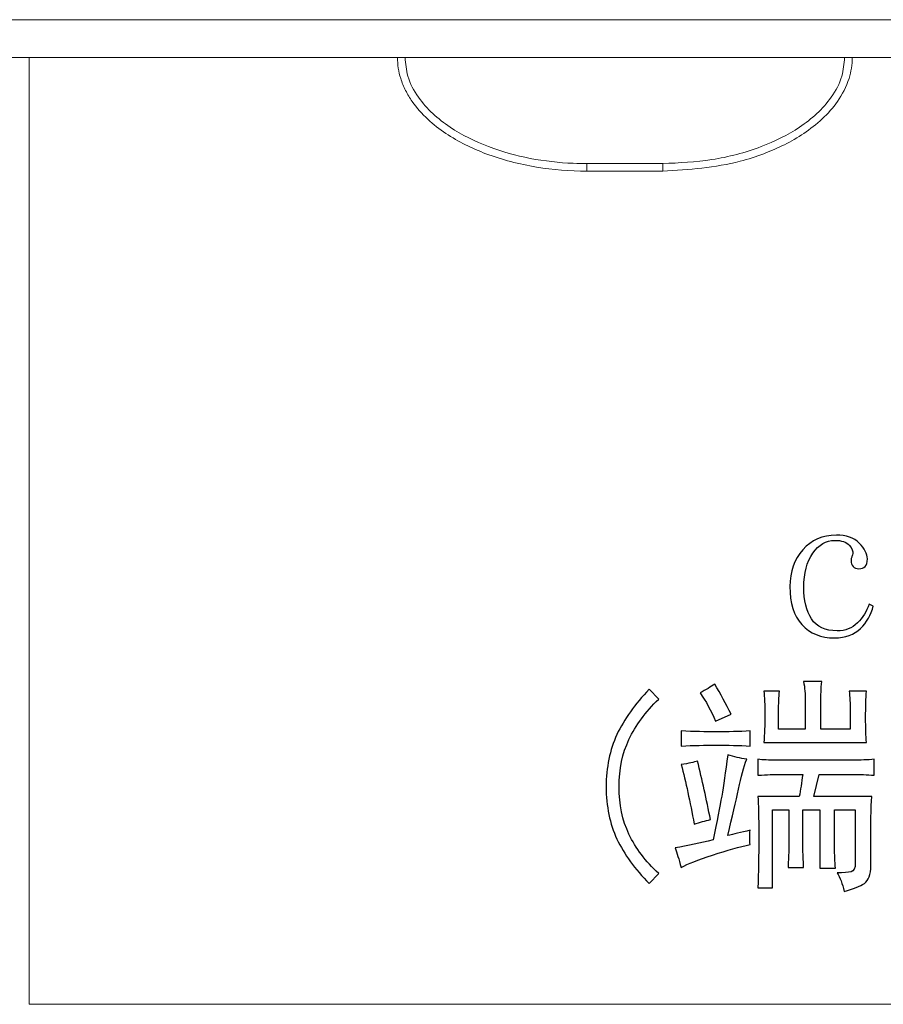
# Model space of a CAD drawing. Header units: millimetres. Extents: x -420 to 420, y -297 to 297.
# Tile 36 of 146: x -46 to -23, y -182 to -156. Entities that reach past the tile are written whole.
import ezdxf
from ezdxf.lldxf.tags import DXFTag

# ---------------------------------------------------------------- set-up
doc = ezdxf.new("R2010")
doc.units = ezdxf.units.MM
doc.header["$MEASUREMENT"] = 0
doc.layers.add('layer 1', color=7, linetype='Continuous')
tags = doc.linetypes.add('New Line1', pattern=[20.2, 12.7, -2.5, 2.5, -2.5]).pattern_tags.tags
tags[10:11] = [DXFTag(74, 4), DXFTag(75, 0), DXFTag(340, '0'), DXFTag(46, 1.0), DXFTag(50, 0.0), DXFTag(44, 0.0), DXFTag(45, 0.0)]
tags[8:9] = [DXFTag(74, 4), DXFTag(75, 0), DXFTag(340, '0'), DXFTag(46, 1.0), DXFTag(50, 0.0), DXFTag(44, 0.0), DXFTag(45, 0.0)]
tags[6:7] = [DXFTag(74, 4), DXFTag(75, 0), DXFTag(340, '0'), DXFTag(46, 1.0), DXFTag(50, 0.0), DXFTag(44, 0.0), DXFTag(45, 0.0)]
tags[4:5] = [DXFTag(74, 4), DXFTag(75, 0), DXFTag(340, '0'), DXFTag(46, 1.0), DXFTag(50, 0.0), DXFTag(44, 0.0), DXFTag(45, 0.0)]
tags = doc.linetypes.add('New Line2', pattern=[20.2, 12.7, -2.5, 2.5, -2.5]).pattern_tags.tags
tags[10:11] = [DXFTag(74, 4), DXFTag(75, 0), DXFTag(340, '0'), DXFTag(46, 1.0), DXFTag(50, 0.0), DXFTag(44, 0.0), DXFTag(45, 0.0)]
tags[8:9] = [DXFTag(74, 4), DXFTag(75, 0), DXFTag(340, '0'), DXFTag(46, 1.0), DXFTag(50, 0.0), DXFTag(44, 0.0), DXFTag(45, 0.0)]
tags[6:7] = [DXFTag(74, 4), DXFTag(75, 0), DXFTag(340, '0'), DXFTag(46, 1.0), DXFTag(50, 0.0), DXFTag(44, 0.0), DXFTag(45, 0.0)]
tags[4:5] = [DXFTag(74, 4), DXFTag(75, 0), DXFTag(340, '0'), DXFTag(46, 1.0), DXFTag(50, 0.0), DXFTag(44, 0.0), DXFTag(45, 0.0)]

msp = doc.modelspace()

# ---------------------------------------------------------------- linework, layer by layer
at = {"layer": 'layer 1', "lineweight": 9}
for points in [[(-99.6756, -155.5025), (-99.6756, -155.5025), (-12.7299, -155.5025), (-12.7299, -155.5025)], [(-12.6119, -156.5025), (-12.6119, -156.5025), (-99.6756, -156.5025), (-99.6756, -156.5025)], [(-31.2439, -159.3025), (-31.2439, -159.3025), (-29.2439, -159.3025), (-29.2439, -159.3025)], [(-29.2439, -159.5025), (-29.2439, -159.5025), (-31.2439, -159.5025), (-31.2439, -159.5025)]]:
    msp.add_open_spline(points, degree=3, dxfattribs=at)
at = {"layer": 'layer 1', "linetype": 'New Line1', "lineweight": 9}
msp.add_open_spline([(-45.962, -156.5025), (-45.962, -156.5025), (-45.962, -181.5025), (-45.962, -181.5025)], degree=3, dxfattribs=at)
at = {"layer": 'layer 1', "lineweight": 9}
for points, knots in [([(-31.2439, -159.5025), (-31.2439, -159.5025), (-31.2439, -159.5025), (-31.2439, -159.5025), (-31.2439, -159.5025), (-31.6898, -159.5025), (-32.1362, -159.467), (-32.577, -159.3939), (-32.577, -159.3939), (-33.0315, -159.3185), (-33.4798, -159.2032), (-33.91, -159.0404), (-33.91, -159.0404), (-34.0941, -158.9707), (-34.2748, -158.8924), (-34.4506, -158.8042), (-34.4506, -158.8042), (-34.6287, -158.7149), (-34.8018, -158.6155), (-34.9673, -158.5047), (-34.9673, -158.5047), (-35.1349, -158.3926), (-35.2948, -158.2687), (-35.4427, -158.1313), (-35.4427, -158.1313), (-35.5953, -157.9896), (-35.7353, -157.8336), (-35.8546, -157.663), (-35.8546, -157.663), (-35.9193, -157.5705), (-35.978, -157.4737), (-36.0288, -157.3729), (-36.0288, -157.3729), (-36.0808, -157.2698), (-36.1245, -157.1625), (-36.1592, -157.0522), (-36.1592, -157.0522), (-36.1868, -156.9644), (-36.2087, -156.8746), (-36.2219, -156.7837), (-36.2219, -156.7837), (-36.2353, -156.6907), (-36.2396, -156.5966), (-36.2439, -156.5025)], [0, 0, 0, 0, 0.0833333, 0.0833333, 0.0833333, 0.0833333, 0.1666667, 0.1666667, 0.1666667, 0.1666667, 0.25, 0.25, 0.25, 0.25, 0.3333333, 0.3333333, 0.3333333, 0.3333333, 0.4166667, 0.4166667, 0.4166667, 0.4166667, 0.5, 0.5, 0.5, 0.5, 0.5833333, 0.5833333, 0.5833333, 0.5833333, 0.6666667, 0.6666667, 0.6666667, 0.6666667, 0.75, 0.75, 0.75, 0.75, 0.8333333, 0.8333333, 0.8333333, 0.8333333, 1, 1, 1, 1]), ([(-36.0439, -156.5025), (-36.0283, -156.6684), (-36.0127, -156.8344), (-35.9682, -156.9929), (-35.9682, -156.9929), (-35.9125, -157.1912), (-35.8115, -157.3779), (-35.6907, -157.5484), (-35.6907, -157.5484), (-35.467, -157.864), (-35.1753, -158.1243), (-34.856, -158.3385), (-34.856, -158.3385), (-34.5394, -158.551), (-34.1957, -158.7182), (-33.8393, -158.8533), (-33.8393, -158.8533), (-33.1267, -159.1235), (-32.3636, -159.2657), (-31.6039, -159.2945), (-31.6039, -159.2945), (-31.4838, -159.2991), (-31.3638, -159.3008), (-31.2439, -159.3025)], [0, 0, 0, 0, 0.1428571, 0.1428571, 0.1428571, 0.1428571, 0.2857143, 0.2857143, 0.2857143, 0.2857143, 0.4285714, 0.4285714, 0.4285714, 0.4285714, 0.5714286, 0.5714286, 0.5714286, 0.5714286, 0.7142857, 0.7142857, 0.7142857, 0.7142857, 1, 1, 1, 1]), ([(-29.2439, -159.3025), (-28.8094, -159.2826), (-28.375, -159.2627), (-27.9462, -159.197), (-27.9462, -159.197), (-27.504, -159.1293), (-27.0679, -159.013), (-26.6484, -158.8533), (-26.6484, -158.8533), (-26.2924, -158.7177), (-25.9484, -158.5509), (-25.6317, -158.3385), (-25.6317, -158.3385), (-25.3123, -158.1244), (-25.0207, -157.864), (-24.7971, -157.5484), (-24.7971, -157.5484), (-24.6762, -157.3779), (-24.5752, -157.1912), (-24.5195, -156.9929), (-24.5195, -156.9929), (-24.475, -156.8344), (-24.4594, -156.6684), (-24.4439, -156.5025)], [0, 0, 0, 0, 0.1428571, 0.1428571, 0.1428571, 0.1428571, 0.2857143, 0.2857143, 0.2857143, 0.2857143, 0.4285714, 0.4285714, 0.4285714, 0.4285714, 0.5714286, 0.5714286, 0.5714286, 0.5714286, 0.7142857, 0.7142857, 0.7142857, 0.7142857, 1, 1, 1, 1]), ([(-24.2439, -156.5025), (-24.2439, -156.5025), (-24.2439, -156.5025), (-24.2439, -156.5025), (-24.2439, -156.5025), (-24.2439, -156.6879), (-24.2734, -156.8744), (-24.3285, -157.0522), (-24.3285, -157.0522), (-24.3962, -157.2705), (-24.5025, -157.4757), (-24.6331, -157.663), (-24.6331, -157.663), (-24.8673, -157.9987), (-25.1796, -158.2767), (-25.5204, -158.5047), (-25.5204, -158.5047), (-25.8508, -158.7257), (-26.2079, -158.8996), (-26.5777, -159.0404), (-26.5777, -159.0404), (-26.7805, -159.1176), (-26.9871, -159.1849), (-27.1964, -159.2394), (-27.1964, -159.2394), (-27.8611, -159.4127), (-28.5525, -159.4576), (-29.2439, -159.5025)], [0, 0, 0, 0, 0.125, 0.125, 0.125, 0.125, 0.25, 0.25, 0.25, 0.25, 0.375, 0.375, 0.375, 0.375, 0.5, 0.5, 0.5, 0.5, 0.625, 0.625, 0.625, 0.625, 0.75, 0.75, 0.75, 0.75, 1, 1, 1, 1]), ([(-31.2439, -159.3025), (-31.2439, -159.3287), (-31.2439, -159.3549), (-31.2439, -159.379), (-31.2439, -159.379), (-31.2439, -159.4031), (-31.2439, -159.4252), (-31.2439, -159.4439), (-31.2439, -159.4439), (-31.2439, -159.4626), (-31.2439, -159.478), (-31.2439, -159.4873), (-31.2439, -159.4873), (-31.2439, -159.4965), (-31.2439, -159.4995), (-31.2439, -159.5025)], [0, 0, 0, 0, 0.2, 0.2, 0.2, 0.2, 0.4, 0.4, 0.4, 0.4, 0.6, 0.6, 0.6, 0.6, 1, 1, 1, 1]), ([(-29.2439, -159.3025), (-29.2439, -159.3287), (-29.2439, -159.3549), (-29.2439, -159.379), (-29.2439, -159.379), (-29.2439, -159.4031), (-29.2439, -159.4252), (-29.2439, -159.4439), (-29.2439, -159.4439), (-29.2439, -159.4626), (-29.2439, -159.478), (-29.2439, -159.4873), (-29.2439, -159.4873), (-29.2439, -159.4965), (-29.2439, -159.4995), (-29.2439, -159.5025)], [0, 0, 0, 0, 0.2, 0.2, 0.2, 0.2, 0.4, 0.4, 0.4, 0.4, 0.6, 0.6, 0.6, 0.6, 1, 1, 1, 1])]:
    msp.add_open_spline(points, degree=3, knots=knots, dxfattribs=at)
at = {"layer": 'layer 1'}
for points, knots in [([(-24.2756, -169.7888), (-24.2756, -169.7419), (-24.2679, -169.711), (-24.2533, -169.6949), (-24.2533, -169.6949), (-24.2533, -169.68), (-24.2455, -169.648), (-24.23, -169.6021), (-24.23, -169.6021), (-24.2145, -169.5392), (-24.2455, -169.4653), (-24.3213, -169.3794), (-24.3213, -169.3794), (-24.396, -169.2937), (-24.5251, -169.2507), (-24.7066, -169.2507), (-24.7066, -169.2507), (-24.9327, -169.2507), (-25.1249, -169.3635), (-25.2841, -169.5901), (-25.2841, -169.5901), (-25.4423, -169.8168), (-25.5219, -170.1173), (-25.5219, -170.4927), (-25.5219, -170.4927), (-25.5219, -170.8362), (-25.454, -171.1137), (-25.3181, -171.3244), (-25.3181, -171.3244), (-25.1822, -171.535), (-24.956, -171.6409), (-24.6386, -171.6409), (-24.6386, -171.6409), (-24.428, -171.6409), (-24.2504, -171.5709), (-24.1067, -171.4302), (-24.1067, -171.4302), (-23.9631, -171.2894), (-23.8612, -171.1256), (-23.801, -170.938), (-23.801, -170.938), (-23.801, -170.938), (-23.6874, -170.9849), (-23.6874, -170.9849), (-23.6874, -170.9849), (-23.7476, -171.2185), (-23.8612, -171.4172), (-24.0281, -171.5809), (-24.0281, -171.5809), (-24.1941, -171.7446), (-24.4212, -171.8265), (-24.7085, -171.8265), (-24.7085, -171.8265), (-25.0715, -171.8265), (-25.3588, -171.7097), (-25.5714, -171.4761), (-25.5714, -171.4761), (-25.783, -171.2414), (-25.8888, -170.906), (-25.8888, -170.4697), (-25.8888, -170.4697), (-25.8888, -170.0793), (-25.7752, -169.7559), (-25.5481, -169.4993), (-25.5481, -169.4993), (-25.321, -169.2417), (-25.0259, -169.1129), (-24.6619, -169.1129), (-24.6619, -169.1129), (-24.4047, -169.1129), (-24.2038, -169.1828), (-24.0602, -169.3226), (-24.0602, -169.3226), (-23.9165, -169.4634), (-23.8447, -169.6031), (-23.8447, -169.7429), (-23.8447, -169.7429), (-23.8447, -169.8357), (-23.8631, -169.9026), (-23.901, -169.9416), (-23.901, -169.9416), (-23.9388, -169.9805), (-23.9961, -169.9995), (-24.0718, -169.9995), (-24.0718, -169.9995), (-24.132, -169.9995), (-24.1815, -169.9795), (-24.2193, -169.9406), (-24.2193, -169.9406), (-24.2572, -169.9017), (-24.2756, -169.8517), (-24.2756, -169.7888)], [0, 0, 0, 0, 0.0416667, 0.0416667, 0.0416667, 0.0416667, 0.0833333, 0.0833333, 0.0833333, 0.0833333, 0.125, 0.125, 0.125, 0.125, 0.1666667, 0.1666667, 0.1666667, 0.1666667, 0.2083333, 0.2083333, 0.2083333, 0.2083333, 0.25, 0.25, 0.25, 0.25, 0.2916667, 0.2916667, 0.2916667, 0.2916667, 0.3333333, 0.3333333, 0.3333333, 0.3333333, 0.375, 0.375, 0.375, 0.375, 0.4166667, 0.4166667, 0.4166667, 0.4166667, 0.4583333, 0.4583333, 0.4583333, 0.4583333, 0.5, 0.5, 0.5, 0.5, 0.5416667, 0.5416667, 0.5416667, 0.5416667, 0.5833333, 0.5833333, 0.5833333, 0.5833333, 0.625, 0.625, 0.625, 0.625, 0.6666667, 0.6666667, 0.6666667, 0.6666667, 0.7083333, 0.7083333, 0.7083333, 0.7083333, 0.75, 0.75, 0.75, 0.75, 0.7916667, 0.7916667, 0.7916667, 0.7916667, 0.8333333, 0.8333333, 0.8333333, 0.8333333, 0.875, 0.875, 0.875, 0.875, 0.9166667, 0.9166667, 0.9166667, 0.9166667, 1, 1, 1, 1]), ([(-27.8699, -173.0446), (-27.7185, -173.3092), (-27.5748, -173.5748), (-27.438, -173.8402), (-27.438, -173.8402), (-27.438, -173.8402), (-27.8476, -174.0269), (-27.8476, -174.0269), (-27.8476, -174.0269), (-27.9689, -173.7464), (-28.1057, -173.4969), (-28.2572, -173.2782), (-28.2572, -173.2782), (-28.1057, -173.2003), (-27.9766, -173.1225), (-27.8699, -173.0446)], [0, 0, 0, 0, 0.2, 0.2, 0.2, 0.2, 0.4, 0.4, 0.4, 0.4, 0.6, 0.6, 0.6, 0.6, 1, 1, 1, 1]), ([(-26.1645, -173.2313), (-26.1791, -173.3881), (-26.1868, -173.5667), (-26.1868, -173.7694), (-26.1868, -173.7694), (-26.1868, -173.7694), (-26.1868, -174.2376), (-26.1868, -174.2376), (-26.1868, -174.2376), (-26.1868, -174.2376), (-25.4822, -174.2376), (-25.4822, -174.2376), (-25.4822, -174.2376), (-25.4822, -174.2376), (-25.4822, -173.4889), (-25.4822, -173.4889), (-25.4822, -173.4889), (-25.4822, -173.3171), (-25.4967, -173.1454), (-25.5268, -172.9747), (-25.5268, -172.9747), (-25.5268, -172.9747), (-25.0493, -172.9747), (-25.0493, -172.9747), (-25.0493, -172.9747), (-25.0648, -173.1614), (-25.0726, -173.3491), (-25.0726, -173.5358), (-25.0726, -173.5358), (-25.0726, -173.5358), (-25.0726, -174.2376), (-25.0726, -174.2376), (-25.0726, -174.2376), (-25.0726, -174.2376), (-24.299, -174.2376), (-24.299, -174.2376), (-24.299, -174.2376), (-24.299, -174.2376), (-24.299, -173.7464), (-24.299, -173.7464), (-24.299, -173.7464), (-24.299, -173.5587), (-24.3067, -173.3881), (-24.3213, -173.2313), (-24.3213, -173.2313), (-24.3213, -173.2313), (-23.8661, -173.2313), (-23.8661, -173.2313), (-23.8661, -173.2313), (-23.8816, -173.4189), (-23.8894, -173.6526), (-23.8894, -173.9331), (-23.8894, -173.9331), (-23.8894, -174.1987), (-23.8816, -174.4174), (-23.8661, -174.5891), (-23.8661, -174.5891), (-23.8661, -174.5891), (-26.5741, -174.5891), (-26.5741, -174.5891), (-26.5741, -174.5891), (-26.5586, -174.3704), (-26.5508, -174.1289), (-26.5508, -173.8633), (-26.5508, -173.8633), (-26.5508, -173.5987), (-26.5586, -173.3881), (-26.5741, -173.2313), (-26.5741, -173.2313), (-26.5741, -173.2313), (-26.1645, -173.2313), (-26.1645, -173.2313)], [0, 0, 0, 0, 0.0526316, 0.0526316, 0.0526316, 0.0526316, 0.1052632, 0.1052632, 0.1052632, 0.1052632, 0.1578947, 0.1578947, 0.1578947, 0.1578947, 0.2105263, 0.2105263, 0.2105263, 0.2105263, 0.2631579, 0.2631579, 0.2631579, 0.2631579, 0.3157895, 0.3157895, 0.3157895, 0.3157895, 0.3684211, 0.3684211, 0.3684211, 0.3684211, 0.4210526, 0.4210526, 0.4210526, 0.4210526, 0.4736842, 0.4736842, 0.4736842, 0.4736842, 0.5263158, 0.5263158, 0.5263158, 0.5263158, 0.5789474, 0.5789474, 0.5789474, 0.5789474, 0.6315789, 0.6315789, 0.6315789, 0.6315789, 0.6842105, 0.6842105, 0.6842105, 0.6842105, 0.7368421, 0.7368421, 0.7368421, 0.7368421, 0.7894737, 0.7894737, 0.7894737, 0.7894737, 0.8421053, 0.8421053, 0.8421053, 0.8421053, 0.8947368, 0.8947368, 0.8947368, 0.8947368, 1, 1, 1, 1]), ([(-29.3492, -178.0525), (-29.3492, -178.0525), (-29.5996, -178.3091), (-29.5996, -178.3091), (-29.5996, -178.3091), (-29.9781, -177.9346), (-30.2625, -177.5453), (-30.4527, -177.139), (-30.4527, -177.139), (-30.642, -176.7336), (-30.7371, -176.2733), (-30.7371, -175.7592), (-30.7371, -175.7592), (-30.7371, -175.244), (-30.642, -174.7838), (-30.4527, -174.3784), (-30.4527, -174.3784), (-30.2625, -173.973), (-29.9781, -173.5748), (-29.5996, -173.1843), (-29.5996, -173.1843), (-29.5996, -173.1843), (-29.3492, -173.442), (-29.3492, -173.442), (-29.3492, -173.442), (-29.6976, -173.7854), (-29.9597, -174.1408), (-30.1344, -174.5072), (-30.1344, -174.5072), (-30.3081, -174.8736), (-30.3955, -175.291), (-30.3955, -175.7592), (-30.3955, -175.7592), (-30.3955, -176.2264), (-30.3081, -176.6437), (-30.1344, -177.0112), (-30.1344, -177.0112), (-29.9597, -177.3775), (-29.6976, -177.724), (-29.3492, -178.0525)], [0, 0, 0, 0, 0.0909091, 0.0909091, 0.0909091, 0.0909091, 0.1818182, 0.1818182, 0.1818182, 0.1818182, 0.2727273, 0.2727273, 0.2727273, 0.2727273, 0.3636364, 0.3636364, 0.3636364, 0.3636364, 0.4545455, 0.4545455, 0.4545455, 0.4545455, 0.5454545, 0.5454545, 0.5454545, 0.5454545, 0.6363636, 0.6363636, 0.6363636, 0.6363636, 0.7272727, 0.7272727, 0.7272727, 0.7272727, 0.8181818, 0.8181818, 0.8181818, 0.8181818, 1, 1, 1, 1]), ([(-26.9381, -174.682), (-27.2254, -174.6669), (-27.5214, -174.6589), (-27.8252, -174.6589), (-27.8252, -174.6589), (-28.1281, -174.6589), (-28.4387, -174.6669), (-28.758, -174.682), (-28.758, -174.682), (-28.758, -174.682), (-28.758, -174.2846), (-28.758, -174.2846), (-28.758, -174.2846), (-28.4241, -174.3005), (-28.1125, -174.3075), (-27.8252, -174.3075), (-27.8252, -174.3075), (-27.5214, -174.3075), (-27.2254, -174.3005), (-26.9381, -174.2846), (-26.9381, -174.2846), (-26.9381, -174.2846), (-26.9381, -174.682), (-26.9381, -174.682)], [0, 0, 0, 0, 0.1428571, 0.1428571, 0.1428571, 0.1428571, 0.2857143, 0.2857143, 0.2857143, 0.2857143, 0.4285714, 0.4285714, 0.4285714, 0.4285714, 0.5714286, 0.5714286, 0.5714286, 0.5714286, 0.7142857, 0.7142857, 0.7142857, 0.7142857, 1, 1, 1, 1]), ([(-27.9155, -177.163), (-27.8097, -176.6637), (-27.734, -176.2773), (-27.6884, -176.0048), (-27.6884, -176.0048), (-27.6428, -175.7312), (-27.5894, -175.3689), (-27.5292, -174.9166), (-27.5292, -174.9166), (-27.3622, -174.9635), (-27.1953, -175.0024), (-27.0284, -175.0333), (-27.0284, -175.0333), (-27.1041, -175.2361), (-27.1769, -175.4976), (-27.2448, -175.8171), (-27.2448, -175.8171), (-27.3127, -176.1375), (-27.4079, -176.5469), (-27.5292, -177.0461), (-27.5292, -177.0461), (-27.3778, -177.0141), (-27.1807, -176.9683), (-26.9381, -176.9053), (-26.9381, -176.9053), (-26.9526, -177.0461), (-26.9526, -177.1709), (-26.9381, -177.2797), (-26.9381, -177.2797), (-27.2108, -177.3427), (-27.5408, -177.4355), (-27.9271, -177.5603), (-27.9271, -177.5603), (-28.3144, -177.6851), (-28.591, -177.795), (-28.758, -177.8877), (-28.758, -177.8877), (-28.8182, -177.6701), (-28.8716, -177.4984), (-28.9172, -177.3736), (-28.9172, -177.3736), (-28.5833, -177.3107), (-28.2494, -177.2408), (-27.9155, -177.163)], [0, 0, 0, 0, 0.0833333, 0.0833333, 0.0833333, 0.0833333, 0.1666667, 0.1666667, 0.1666667, 0.1666667, 0.25, 0.25, 0.25, 0.25, 0.3333333, 0.3333333, 0.3333333, 0.3333333, 0.4166667, 0.4166667, 0.4166667, 0.4166667, 0.5, 0.5, 0.5, 0.5, 0.5833333, 0.5833333, 0.5833333, 0.5833333, 0.6666667, 0.6666667, 0.6666667, 0.6666667, 0.75, 0.75, 0.75, 0.75, 0.8333333, 0.8333333, 0.8333333, 0.8333333, 1, 1, 1, 1]), ([(-28.4163, -176.7417), (-28.5221, -176.1486), (-28.6367, -175.6264), (-28.758, -175.1741), (-28.758, -175.1741), (-28.56, -175.1422), (-28.4163, -175.1112), (-28.3251, -175.0803), (-28.3251, -175.0803), (-28.2038, -175.5795), (-28.0902, -176.0947), (-27.9844, -176.6248), (-27.9844, -176.6248), (-28.1203, -176.6558), (-28.2649, -176.6946), (-28.4163, -176.7417)], [0, 0, 0, 0, 0.2, 0.2, 0.2, 0.2, 0.4, 0.4, 0.4, 0.4, 0.6, 0.6, 0.6, 0.6, 1, 1, 1, 1]), ([(-25.0949, -177.9117), (-25.0949, -177.9117), (-25.0949, -176.3672), (-25.0949, -176.3672), (-25.0949, -176.3672), (-25.0949, -176.3672), (-25.5501, -176.3672), (-25.5501, -176.3672), (-25.5501, -176.3672), (-25.5501, -176.3672), (-25.5501, -177.2328), (-25.5501, -177.2328), (-25.5501, -177.2328), (-25.5501, -177.3266), (-25.5423, -177.5453), (-25.5268, -177.8877), (-25.5268, -177.8877), (-25.5268, -177.8877), (-25.9364, -177.8877), (-25.9364, -177.8877), (-25.9364, -177.8877), (-25.9219, -177.5603), (-25.9141, -177.3497), (-25.9141, -177.2568), (-25.9141, -177.2568), (-25.9141, -177.2568), (-25.9141, -176.3672), (-25.9141, -176.3672), (-25.9141, -176.3672), (-25.9141, -176.3672), (-26.346, -176.3672), (-26.346, -176.3672), (-26.346, -176.3672), (-26.346, -176.3672), (-26.346, -178.4269), (-26.346, -178.4269), (-26.346, -178.4269), (-26.346, -178.4269), (-26.7333, -178.4269), (-26.7333, -178.4269), (-26.7333, -178.4269), (-26.7178, -178.0365), (-26.71, -177.5843), (-26.71, -177.0691), (-26.71, -177.0691), (-26.71, -176.5539), (-26.7178, -176.2035), (-26.7333, -176.0158), (-26.7333, -176.0158), (-26.7333, -176.0158), (-25.6413, -176.0158), (-25.6413, -176.0158), (-25.6413, -176.0158), (-25.6103, -175.845), (-25.5802, -175.6494), (-25.5501, -175.4307), (-25.5501, -175.4307), (-25.5501, -175.4307), (-26.2101, -175.4307), (-26.2101, -175.4307), (-26.2101, -175.4307), (-26.3004, -175.4307), (-26.4751, -175.4387), (-26.7333, -175.4547), (-26.7333, -175.4547), (-26.7333, -175.4547), (-26.7333, -175.0333), (-26.7333, -175.0333), (-26.7333, -175.0333), (-26.5964, -175.0494), (-26.4373, -175.0564), (-26.2548, -175.0564), (-26.2548, -175.0564), (-26.2548, -175.0564), (-24.2534, -175.0564), (-24.2534, -175.0564), (-24.2534, -175.0564), (-24.0262, -175.0564), (-23.8282, -175.0494), (-23.6623, -175.0333), (-23.6623, -175.0333), (-23.6623, -175.0333), (-23.6623, -175.4547), (-23.6623, -175.4547), (-23.6623, -175.4547), (-23.8438, -175.4387), (-24.0408, -175.4307), (-24.2534, -175.4307), (-24.2534, -175.4307), (-24.2534, -175.4307), (-25.1182, -175.4307), (-25.1182, -175.4307), (-25.1182, -175.4307), (-25.1182, -175.4307), (-25.2541, -176.0158), (-25.2541, -176.0158), (-25.2541, -176.0158), (-25.2541, -176.0158), (-23.7302, -176.0158), (-23.7302, -176.0158), (-23.7302, -176.0158), (-23.7448, -176.3592), (-23.7525, -176.5938), (-23.7525, -176.7186), (-23.7525, -176.7186), (-23.7525, -176.7186), (-23.7525, -177.8419), (-23.7525, -177.8419), (-23.7525, -177.8419), (-23.7525, -178.0755), (-23.8098, -178.2312), (-23.9234, -178.3091), (-23.9234, -178.3091), (-24.0369, -178.3869), (-24.2155, -178.4578), (-24.4582, -178.5197), (-24.4582, -178.5197), (-24.5038, -178.3171), (-24.564, -178.1533), (-24.6397, -178.0286), (-24.6397, -178.0286), (-24.4727, -178.0286), (-24.3514, -178.0205), (-24.2757, -178.0056), (-24.2757, -178.0056), (-24.2, -177.9896), (-24.1621, -177.9117), (-24.1621, -177.771), (-24.1621, -177.771), (-24.1621, -177.771), (-24.1621, -176.3672), (-24.1621, -176.3672), (-24.1621, -176.3672), (-24.1621, -176.3672), (-24.7086, -176.3672), (-24.7086, -176.3672), (-24.7086, -176.3672), (-24.7086, -176.3672), (-24.7086, -177.3736), (-24.7086, -177.3736), (-24.7086, -177.3736), (-24.7086, -177.5453), (-24.7008, -177.724), (-24.6853, -177.9117), (-24.6853, -177.9117), (-24.6853, -177.9117), (-25.0949, -177.9117), (-25.0949, -177.9117)], [0, 0, 0, 0, 0.0263158, 0.0263158, 0.0263158, 0.0263158, 0.0526316, 0.0526316, 0.0526316, 0.0526316, 0.0789474, 0.0789474, 0.0789474, 0.0789474, 0.1052632, 0.1052632, 0.1052632, 0.1052632, 0.1315789, 0.1315789, 0.1315789, 0.1315789, 0.1578947, 0.1578947, 0.1578947, 0.1578947, 0.1842105, 0.1842105, 0.1842105, 0.1842105, 0.2105263, 0.2105263, 0.2105263, 0.2105263, 0.2368421, 0.2368421, 0.2368421, 0.2368421, 0.2631579, 0.2631579, 0.2631579, 0.2631579, 0.2894737, 0.2894737, 0.2894737, 0.2894737, 0.3157895, 0.3157895, 0.3157895, 0.3157895, 0.3421053, 0.3421053, 0.3421053, 0.3421053, 0.3684211, 0.3684211, 0.3684211, 0.3684211, 0.3947368, 0.3947368, 0.3947368, 0.3947368, 0.4210526, 0.4210526, 0.4210526, 0.4210526, 0.4473684, 0.4473684, 0.4473684, 0.4473684, 0.4736842, 0.4736842, 0.4736842, 0.4736842, 0.5, 0.5, 0.5, 0.5, 0.5263158, 0.5263158, 0.5263158, 0.5263158, 0.5526316, 0.5526316, 0.5526316, 0.5526316, 0.5789474, 0.5789474, 0.5789474, 0.5789474, 0.6052632, 0.6052632, 0.6052632, 0.6052632, 0.6315789, 0.6315789, 0.6315789, 0.6315789, 0.6578947, 0.6578947, 0.6578947, 0.6578947, 0.6842105, 0.6842105, 0.6842105, 0.6842105, 0.7105263, 0.7105263, 0.7105263, 0.7105263, 0.7368421, 0.7368421, 0.7368421, 0.7368421, 0.7631579, 0.7631579, 0.7631579, 0.7631579, 0.7894737, 0.7894737, 0.7894737, 0.7894737, 0.8157895, 0.8157895, 0.8157895, 0.8157895, 0.8421053, 0.8421053, 0.8421053, 0.8421053, 0.8684211, 0.8684211, 0.8684211, 0.8684211, 0.8947368, 0.8947368, 0.8947368, 0.8947368, 0.9210526, 0.9210526, 0.9210526, 0.9210526, 0.9473684, 0.9473684, 0.9473684, 0.9473684, 1, 1, 1, 1])]:
    msp.add_open_spline(points, degree=3, knots=knots, dxfattribs=at)
at = {"layer": 'layer 1', "linetype": 'New Line2', "lineweight": 9}
msp.add_open_spline([(-45.962, -181.5025), (-45.962, -181.5025), (17.5061, -181.5025), (17.5061, -181.5025)], degree=3, dxfattribs=at)

doc.saveas('drawing.dxf')
